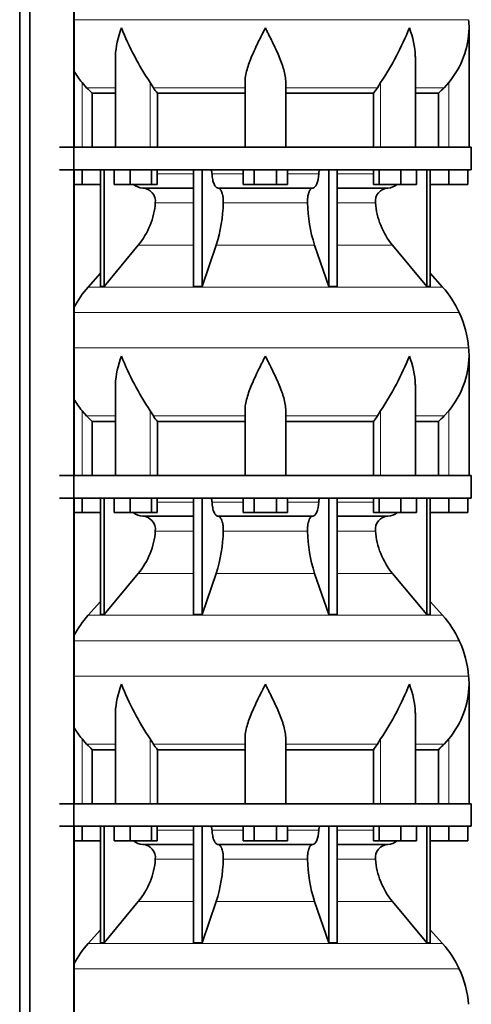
# Model space of a CAD drawing. Header units: millimetres. Extents: x 166 to 773, y -4101 to 2521.
# Tile 26 of 30: x 507 to 707, y 1174 to 1609. Entities that reach past the tile are written whole.
import ezdxf

# ---------------------------------------------------------------- set-up
doc = ezdxf.new("R2010")
doc.units = ezdxf.units.MM
doc.layers.add('LOW_134-20', color=7, linetype='Continuous')
doc.layers.add('VSI134_DIFFUSORE', color=7, linetype='Continuous')

# ---------------------------------------------------------------- blocks, each defined once
blk = doc.blocks.new('SE3')
at = {"layer": 'LOW_134-20', "color": 7, "linetype": 'Continuous', "lineweight": 35}
for p, q in [((507.09, -909.32), (507.09, 2007.18)), ((511.64, -909.32), (511.64, 2007.18)), ((531.03, 2007.18), (531.03, -909.32)), ((531.1, 1687.18), (531.1, 1552.18)), ((531.1, 1542.18), (531.1, 1407.18)), ((531.1, 1397.18), (531.1, 1262.18)), ((531.1, 1252.18), (531.1, 1117.18))]:
    blk.add_line(p, q, dxfattribs=at)
at = {"layer": 'VSI134_DIFFUSORE', "color": 4, "linetype": 'Continuous', "lineweight": 9}
for p, q in [((531.1, 1608.54), (705.49, 1608.54)), ((534.66, 1552.18), (534.66, 1580.78)), ((564.75, 1552.18), (564.75, 1580.78)), ((666.57, 1552.18), (666.57, 1580.78)), ((696.66, 1552.18), (696.66, 1580.78)), ((549.38, 1578.48), (536.67, 1578.48)), ((606.66, 1578.48), (566.17, 1578.48)), ((624.66, 1578.48), (665.15, 1578.48)), ((681.94, 1578.48), (694.65, 1578.48)), ((567.87, 1540.41), (583.96, 1540.41)), ((592.09, 1540.41), (605.85, 1540.41)), ((625.48, 1540.41), (639.23, 1540.41)), ((647.36, 1540.41), (663.46, 1540.41)), ((583.96, 1527.64), (567.03, 1527.64)), ((634.27, 1527.64), (597.05, 1527.64)), ((664.29, 1527.64), (647.36, 1527.64)), ((559.52, 1508.94), (583.96, 1508.94)), ((593.94, 1508.94), (637.38, 1508.94)), ((647.36, 1508.94), (671.8, 1508.94)), ((537.36, 1490.43), (693.96, 1490.43)), ((701.33, 1479.17), (531.1, 1479.17)), ((531.1, 1463.54), (705.49, 1463.54)), ((534.66, 1407.18), (534.66, 1435.78)), ((564.75, 1407.18), (564.75, 1435.78)), ((666.57, 1407.18), (666.57, 1435.78)), ((696.66, 1407.18), (696.66, 1435.78)), ((549.38, 1433.48), (536.67, 1433.48)), ((606.66, 1433.48), (566.17, 1433.48)), ((624.66, 1433.48), (665.15, 1433.48)), ((681.94, 1433.48), (694.65, 1433.48)), ((567.87, 1395.41), (583.96, 1395.41)), ((592.09, 1395.41), (605.85, 1395.41)), ((625.48, 1395.41), (639.23, 1395.41)), ((647.36, 1395.41), (663.46, 1395.41)), ((583.96, 1382.64), (567.03, 1382.64)), ((634.27, 1382.64), (597.05, 1382.64)), ((664.29, 1382.64), (647.36, 1382.64)), ((559.52, 1363.94), (583.96, 1363.94)), ((593.94, 1363.94), (637.38, 1363.94)), ((647.36, 1363.94), (671.8, 1363.94)), ((537.36, 1345.43), (693.96, 1345.43)), ((701.33, 1334.17), (531.1, 1334.17)), ((531.1, 1318.54), (705.49, 1318.54)), ((534.66, 1262.18), (534.66, 1290.78)), ((549.38, 1288.48), (536.67, 1288.48)), ((564.75, 1262.18), (564.75, 1290.78)), ((606.66, 1288.48), (566.17, 1288.48)), ((624.66, 1288.48), (665.15, 1288.48)), ((666.57, 1262.18), (666.57, 1290.78)), ((681.94, 1288.48), (694.65, 1288.48)), ((696.66, 1262.18), (696.66, 1290.78)), ((567.87, 1250.41), (583.96, 1250.41)), ((592.09, 1250.41), (605.85, 1250.41)), ((625.48, 1250.41), (639.23, 1250.41)), ((647.36, 1250.41), (663.46, 1250.41)), ((583.96, 1237.64), (567.03, 1237.64)), ((634.27, 1237.64), (597.05, 1237.64)), ((664.29, 1237.64), (647.36, 1237.64)), ((559.52, 1218.94), (583.96, 1218.94)), ((593.94, 1218.94), (637.38, 1218.94)), ((647.36, 1218.94), (671.8, 1218.94)), ((537.36, 1200.43), (693.96, 1200.43)), ((701.33, 1189.17), (531.1, 1189.17))]:
    blk.add_line(p, q, dxfattribs=at)
at = {"layer": 'VSI134_DIFFUSORE', "color": 7, "linetype": 'Continuous', "lineweight": 35}
for p, q in [((705.66, 1552.18), (705.66, 1604.92)), ((549.38, 1591.54), (549.38, 1552.18)), ((681.94, 1552.18), (681.94, 1591.54)), ((536.67, 1578.48), (534.66, 1580.78)), ((566.17, 1578.48), (564.75, 1580.78)), ((606.66, 1552.18), (606.66, 1580.78)), ((624.66, 1552.18), (624.66, 1580.78)), ((666.57, 1580.78), (665.15, 1578.48)), ((696.66, 1580.78), (694.65, 1578.48)), ((539.19, 1576.04), (549.38, 1576.04)), ((539.19, 1552.18), (539.19, 1576.04)), ((567.95, 1576.04), (606.66, 1576.04)), ((567.95, 1552.18), (567.95, 1576.04)), ((624.66, 1576.04), (663.37, 1576.04)), ((663.37, 1576.04), (663.37, 1552.18)), ((681.94, 1576.04), (692.13, 1576.04)), ((692.13, 1576.04), (692.13, 1552.18)), ((706.66, 1552.18), (524.66, 1552.18)), ((706.66, 1542.18), (706.66, 1552.18)), ((524.66, 1542.18), (706.66, 1542.18)), ((534.66, 1535.78), (534.66, 1542.18)), ((542.83, 1542.18), (542.83, 1490.73)), ((544.36, 1542.18), (544.36, 1490.73)), ((548.9, 1535.78), (548.9, 1542.18)), ((555.84, 1535.78), (555.84, 1542.18)), ((565.32, 1535.78), (565.32, 1542.18)), ((567.87, 1535.78), (567.87, 1542.18)), ((583.96, 1542.18), (583.96, 1490.73)), ((587.66, 1542.18), (587.66, 1490.73)), ((605.85, 1535.78), (605.85, 1542.18)), ((610.75, 1535.78), (610.75, 1542.18)), ((620.57, 1535.78), (620.57, 1542.18)), ((625.48, 1535.78), (625.48, 1542.18)), ((643.66, 1542.18), (643.66, 1490.73)), ((647.36, 1542.18), (647.36, 1490.73)), ((663.46, 1535.78), (663.46, 1542.18)), ((666, 1535.78), (666, 1542.18)), ((675.48, 1535.78), (675.48, 1542.18)), ((682.42, 1535.78), (682.42, 1542.18)), ((686.96, 1542.18), (686.96, 1490.73)), ((688.49, 1542.18), (688.49, 1490.73)), ((696.66, 1535.78), (696.66, 1542.18)), ((705.16, 1535.78), (705.16, 1542.18)), ((534.66, 1535.78), (531.1, 1535.78)), ((542.83, 1535.78), (534.66, 1535.78)), ((555.84, 1535.78), (548.9, 1535.78)), ((565.32, 1535.78), (555.84, 1535.78)), ((567.87, 1535.78), (565.32, 1535.78)), ((610.75, 1535.78), (605.85, 1535.78)), ((620.57, 1535.78), (610.75, 1535.78)), ((625.48, 1535.78), (620.57, 1535.78)), ((666, 1535.78), (663.46, 1535.78)), ((675.48, 1535.78), (666, 1535.78)), ((682.42, 1535.78), (675.48, 1535.78)), ((696.66, 1535.78), (688.49, 1535.78)), ((705.16, 1535.78), (696.66, 1535.78)), ((561.49, 1534.18), (583.96, 1534.18)), ((594.75, 1534.18), (636.57, 1534.18)), ((647.36, 1534.18), (669.83, 1534.18)), ((544.36, 1490.73), (559.52, 1508.94)), ((587.66, 1490.73), (593.94, 1508.94)), ((637.38, 1508.94), (643.66, 1490.73)), ((671.8, 1508.94), (686.96, 1490.73)), ((542.83, 1496.5), (537.36, 1490.43)), ((693.96, 1490.43), (688.49, 1496.5)), ((542.83, 1490.73), (544.36, 1490.73)), ((583.96, 1490.73), (587.66, 1490.73)), ((643.66, 1490.73), (647.36, 1490.73)), ((686.96, 1490.73), (688.49, 1490.73)), ((705.66, 1407.18), (705.66, 1459.92)), ((549.38, 1446.54), (549.38, 1407.18)), ((681.94, 1407.18), (681.94, 1446.54)), ((536.67, 1433.48), (534.66, 1435.78)), ((566.17, 1433.48), (564.75, 1435.78)), ((606.66, 1407.18), (606.66, 1435.78)), ((624.66, 1407.18), (624.66, 1435.78)), ((666.57, 1435.78), (665.15, 1433.48)), ((696.66, 1435.78), (694.65, 1433.48)), ((539.19, 1431.04), (549.38, 1431.04)), ((539.19, 1407.18), (539.19, 1431.04)), ((567.95, 1431.04), (606.66, 1431.04)), ((567.95, 1407.18), (567.95, 1431.04)), ((624.66, 1431.04), (663.37, 1431.04)), ((663.37, 1431.04), (663.37, 1407.18)), ((681.94, 1431.04), (692.13, 1431.04)), ((692.13, 1431.04), (692.13, 1407.18)), ((706.66, 1407.18), (524.66, 1407.18)), ((706.66, 1397.18), (706.66, 1407.18)), ((524.66, 1397.18), (706.66, 1397.18)), ((534.66, 1390.78), (534.66, 1397.18)), ((542.83, 1397.18), (542.83, 1345.73)), ((544.36, 1397.18), (544.36, 1345.73)), ((548.9, 1390.78), (548.9, 1397.18)), ((555.84, 1390.78), (555.84, 1397.18)), ((565.32, 1390.78), (565.32, 1397.18)), ((567.87, 1390.78), (567.87, 1397.18)), ((583.96, 1397.18), (583.96, 1345.73)), ((587.66, 1397.18), (587.66, 1345.73)), ((605.85, 1390.78), (605.85, 1397.18)), ((610.75, 1390.78), (610.75, 1397.18)), ((620.57, 1390.78), (620.57, 1397.18)), ((625.48, 1390.78), (625.48, 1397.18)), ((643.66, 1397.18), (643.66, 1345.73)), ((647.36, 1397.18), (647.36, 1345.73)), ((663.46, 1390.78), (663.46, 1397.18)), ((666, 1390.78), (666, 1397.18)), ((675.48, 1390.78), (675.48, 1397.18)), ((682.42, 1390.78), (682.42, 1397.18)), ((686.96, 1397.18), (686.96, 1345.73)), ((688.49, 1397.18), (688.49, 1345.73)), ((696.66, 1390.78), (696.66, 1397.18)), ((705.16, 1390.78), (705.16, 1397.18)), ((534.66, 1390.78), (531.1, 1390.78)), ((542.83, 1390.78), (534.66, 1390.78)), ((555.84, 1390.78), (548.9, 1390.78)), ((565.32, 1390.78), (555.84, 1390.78)), ((561.49, 1389.18), (583.96, 1389.18)), ((567.87, 1390.78), (565.32, 1390.78)), ((594.75, 1389.18), (636.57, 1389.18)), ((610.75, 1390.78), (605.85, 1390.78)), ((620.57, 1390.78), (610.75, 1390.78)), ((625.48, 1390.78), (620.57, 1390.78)), ((647.36, 1389.18), (669.83, 1389.18)), ((666, 1390.78), (663.46, 1390.78)), ((675.48, 1390.78), (666, 1390.78)), ((682.42, 1390.78), (675.48, 1390.78)), ((696.66, 1390.78), (688.49, 1390.78)), ((705.16, 1390.78), (696.66, 1390.78)), ((544.36, 1345.73), (559.52, 1363.94)), ((587.66, 1345.73), (593.94, 1363.94)), ((637.38, 1363.94), (643.66, 1345.73)), ((671.8, 1363.94), (686.96, 1345.73)), ((542.83, 1351.5), (537.36, 1345.43)), ((693.96, 1345.43), (688.49, 1351.5)), ((542.83, 1345.73), (544.36, 1345.73)), ((583.96, 1345.73), (587.66, 1345.73)), ((643.66, 1345.73), (647.36, 1345.73)), ((686.96, 1345.73), (688.49, 1345.73)), ((705.66, 1262.18), (705.66, 1314.92)), ((549.38, 1301.54), (549.38, 1262.18)), ((681.94, 1262.18), (681.94, 1301.54)), ((536.67, 1288.48), (534.66, 1290.78)), ((566.17, 1288.48), (564.75, 1290.78)), ((606.66, 1262.18), (606.66, 1290.78)), ((624.66, 1262.18), (624.66, 1290.78)), ((666.57, 1290.78), (665.15, 1288.48)), ((696.66, 1290.78), (694.65, 1288.48)), ((539.19, 1286.04), (549.38, 1286.04)), ((539.19, 1262.18), (539.19, 1286.04)), ((567.95, 1286.04), (606.66, 1286.04)), ((567.95, 1262.18), (567.95, 1286.04)), ((624.66, 1286.04), (663.37, 1286.04)), ((663.37, 1286.04), (663.37, 1262.18)), ((681.94, 1286.04), (692.13, 1286.04)), ((692.13, 1286.04), (692.13, 1262.18)), ((706.66, 1262.18), (524.66, 1262.18)), ((706.66, 1252.18), (706.66, 1262.18)), ((524.66, 1252.18), (706.66, 1252.18)), ((534.66, 1245.78), (534.66, 1252.18)), ((542.83, 1252.18), (542.83, 1200.73)), ((544.36, 1252.18), (544.36, 1200.73)), ((548.9, 1245.78), (548.9, 1252.18)), ((555.84, 1245.78), (555.84, 1252.18)), ((565.32, 1245.78), (565.32, 1252.18)), ((567.87, 1245.78), (567.87, 1252.18)), ((583.96, 1252.18), (583.96, 1200.73)), ((587.66, 1252.18), (587.66, 1200.73)), ((605.85, 1245.78), (605.85, 1252.18)), ((610.75, 1245.78), (610.75, 1252.18)), ((620.57, 1245.78), (620.57, 1252.18)), ((625.48, 1245.78), (625.48, 1252.18)), ((643.66, 1252.18), (643.66, 1200.73)), ((647.36, 1252.18), (647.36, 1200.73)), ((663.46, 1245.78), (663.46, 1252.18)), ((666, 1245.78), (666, 1252.18)), ((675.48, 1245.78), (675.48, 1252.18)), ((682.42, 1245.78), (682.42, 1252.18)), ((686.96, 1252.18), (686.96, 1200.73)), ((688.49, 1252.18), (688.49, 1200.73)), ((696.66, 1245.78), (696.66, 1252.18)), ((705.16, 1245.78), (705.16, 1252.18)), ((534.66, 1245.78), (531.1, 1245.78)), ((542.83, 1245.78), (534.66, 1245.78)), ((555.84, 1245.78), (548.9, 1245.78)), ((565.32, 1245.78), (555.84, 1245.78)), ((561.49, 1244.18), (583.96, 1244.18)), ((567.87, 1245.78), (565.32, 1245.78)), ((594.75, 1244.18), (636.57, 1244.18)), ((610.75, 1245.78), (605.85, 1245.78)), ((620.57, 1245.78), (610.75, 1245.78)), ((625.48, 1245.78), (620.57, 1245.78)), ((647.36, 1244.18), (669.83, 1244.18)), ((666, 1245.78), (663.46, 1245.78)), ((675.48, 1245.78), (666, 1245.78)), ((682.42, 1245.78), (675.48, 1245.78)), ((696.66, 1245.78), (688.49, 1245.78)), ((705.16, 1245.78), (696.66, 1245.78)), ((544.36, 1200.73), (559.52, 1218.94)), ((587.66, 1200.73), (593.94, 1218.94)), ((637.38, 1218.94), (643.66, 1200.73)), ((671.8, 1218.94), (686.96, 1200.73)), ((542.83, 1206.5), (537.36, 1200.43)), ((693.96, 1200.43), (688.49, 1206.5)), ((542.83, 1200.73), (544.36, 1200.73)), ((583.96, 1200.73), (587.66, 1200.73)), ((643.66, 1200.73), (647.36, 1200.73)), ((686.96, 1200.73), (688.49, 1200.73))]:
    blk.add_line(p, q, dxfattribs=at)
for centre, radius, start, end in [((667.16, 1604.91), 38.5, 359.9861, 5.4174), ((677.84, 1655.85), 135.74, 202.0412, 213.5763), ((553.48, 1655.85), 135.74, 326.4237, 337.9588), ((666.97, 1605.59), 38.7, 320.1094, 358.9842), ((564.35, 1605.59), 38.7, 210.5496, 219.8906), ((599.28, 1600.7), 39.88, 213.8582, 218.2062), ((632.04, 1600.7), 39.88, 321.7938, 326.1418), ((561.72, 1540.86), 6.68, 229.5852, 268.0094), ((669.6, 1540.86), 6.68, 271.9979, 310.3729), ((561.2, 1528.32), 5.87, 353.3223, 87.2173), ((670.1, 1528.34), 5.85, 92.5772, 186.8833), ((533.73, 1530.16), 33.4, 320.5472, 355.6594), ((532.09, 1528.84), 64.97, 342.1602, 358.9354), ((700.74, 1529.09), 66.48, 181.2569, 197.6475), ((697.7, 1530.21), 33.51, 184.3996, 219.3938), ((570.06, 1460.98), 44, 138, 152.3158), ((661.26, 1460.98), 44, 24.4088, 42), ((656.71, 1458.92), 49, 5.4174, 24.4088), ((667.16, 1459.91), 38.5, 359.9861, 5.4174), ((677.84, 1510.85), 135.74, 202.0412, 213.5763), ((553.48, 1510.85), 135.74, 326.4237, 337.9588), ((666.97, 1460.59), 38.7, 320.1094, 358.9842), ((564.35, 1460.59), 38.7, 210.5496, 219.8906), ((599.28, 1455.7), 39.88, 213.8582, 218.2062), ((632.04, 1455.7), 39.88, 321.7938, 326.1418), ((561.72, 1395.86), 6.68, 229.5852, 268.0094), ((561.2, 1383.32), 5.87, 353.3223, 87.2173), ((670.1, 1383.34), 5.85, 92.5772, 186.8833), ((669.6, 1395.86), 6.68, 271.9979, 310.3729), ((533.73, 1385.16), 33.4, 320.5472, 355.6594), ((532.09, 1383.84), 64.97, 342.1602, 358.9354), ((700.74, 1384.09), 66.48, 181.2569, 197.6475), ((697.7, 1385.21), 33.51, 184.3996, 219.3938), ((570.06, 1315.98), 44, 138, 152.3158), ((661.26, 1315.98), 44, 24.4088, 42), ((656.71, 1313.92), 49, 5.4174, 24.4088), ((667.16, 1314.91), 38.5, 359.9861, 5.4174), ((677.84, 1365.85), 135.74, 202.0412, 213.5763), ((553.48, 1365.85), 135.74, 326.4237, 337.9588), ((666.97, 1315.59), 38.7, 320.1094, 358.9842), ((564.35, 1315.59), 38.7, 210.5496, 219.8906), ((599.28, 1310.7), 39.88, 213.8582, 218.2062), ((632.04, 1310.7), 39.88, 321.7938, 326.1418), ((561.72, 1250.86), 6.68, 229.5852, 268.0094), ((561.2, 1238.32), 5.87, 353.3223, 87.2173), ((670.1, 1238.34), 5.85, 92.5772, 186.8833), ((669.6, 1250.86), 6.68, 271.9979, 310.3729), ((533.73, 1240.16), 33.4, 320.5472, 355.6594), ((532.09, 1238.84), 64.97, 342.1602, 358.9354), ((700.74, 1239.09), 66.48, 181.2569, 197.6475), ((697.7, 1240.21), 33.51, 184.3996, 219.3938), ((570.06, 1170.98), 44, 138, 152.3158), ((661.26, 1170.98), 44, 24.4088, 42), ((656.71, 1168.92), 49, 5.4174, 24.4088)]:
    blk.add_arc(centre, radius, start, end, dxfattribs=at)
for points, knots in [([(549.38, 1591.53), (549.38, 1591.85), (549.39, 1592.18), (549.54, 1596.55), (550.53, 1600.76), (552.02, 1604.91)], [0.4601729, 0.4601729, 0.4601729, 0.4601729, 0.5, 0.5, 1, 1, 1, 1]), ([(606.66, 1580.78), (606.66, 1582.61), (607.02, 1584.55), (608.12, 1588.49), (608.86, 1590.5), (610.58, 1594.6), (611.54, 1596.64), (613.04, 1599.72), (613.55, 1600.75), (614.6, 1602.82), (615.13, 1603.88), (615.66, 1604.91)], [0, 0, 0, 0, 0.25, 0.25, 0.5, 0.5, 0.75, 0.75, 0.875, 0.875, 1, 1, 1, 1]), ([(624.66, 1580.78), (624.66, 1581.69), (624.57, 1582.63), (624.26, 1584.53), (624.04, 1585.5), (623.62, 1586.98), (623.47, 1587.48), (623.15, 1588.48), (622.98, 1588.98), (622.44, 1590.48), (622.04, 1591.49), (621.2, 1593.52), (620.74, 1594.54), (619.8, 1596.59), (619.3, 1597.63), (618.29, 1599.71), (617.77, 1600.74), (616.99, 1602.3), (616.72, 1602.82), (616.32, 1603.6), (616.19, 1603.86), (615.93, 1604.39), (615.79, 1604.65), (615.66, 1604.91)], [0, 0, 0, 0, 0.125, 0.125, 0.25, 0.25, 0.3125, 0.3125, 0.375, 0.375, 0.5, 0.5, 0.625, 0.625, 0.75, 0.75, 0.875, 0.875, 0.9375, 0.9375, 0.96875, 0.96875, 1, 1, 1, 1]), ([(681.94, 1591.53), (681.94, 1591.85), (681.93, 1592.18), (681.78, 1596.55), (680.79, 1600.76), (679.3, 1604.91)], [0.4601729, 0.4601729, 0.4601729, 0.4601729, 0.5, 0.5, 1, 1, 1, 1]), ([(591.33, 1542.18), (591.37, 1542.18), (591.42, 1542.17), (591.51, 1542.13), (591.56, 1542.1), (591.69, 1541.97), (591.77, 1541.84), (591.91, 1541.51), (591.96, 1541.32), (592.05, 1540.89), (592.08, 1540.65), (592.09, 1540.41)], [0, 0, 0, 0, 0.125, 0.125, 0.25, 0.25, 0.5, 0.5, 0.75, 0.75, 1, 1, 1, 1]), ([(594.75, 1534.18), (594.59, 1534.18), (594.43, 1534.22), (594.19, 1534.34), (594.11, 1534.39), (593.95, 1534.5), (593.87, 1534.57), (593.64, 1534.79), (593.5, 1534.98), (593.22, 1535.43), (593.09, 1535.68), (592.85, 1536.24), (592.73, 1536.56), (592.53, 1537.23), (592.45, 1537.59), (592.3, 1538.34), (592.23, 1538.74), (592.14, 1539.56), (592.11, 1539.98), (592.09, 1540.41)], [0, 0, 0, 0, 0.125, 0.125, 0.1875, 0.1875, 0.25, 0.25, 0.375, 0.375, 0.5, 0.5, 0.625, 0.625, 0.75, 0.75, 0.875, 0.875, 1, 1, 1, 1]), ([(639.23, 1540.41), (639.16, 1538.7), (638.84, 1537.1), (637.87, 1534.83), (637.22, 1534.18), (636.57, 1534.18)], [0, 0, 0, 0, 0.5, 0.5, 1, 1, 1, 1]), ([(639.23, 1540.41), (639.24, 1540.65), (639.27, 1540.88), (639.33, 1541.21), (639.36, 1541.31), (639.42, 1541.5), (639.45, 1541.59), (639.52, 1541.76), (639.56, 1541.83), (639.63, 1541.95), (639.68, 1542.01), (639.76, 1542.1), (639.81, 1542.13), (639.9, 1542.17), (639.95, 1542.18), (639.99, 1542.18)], [0, 0, 0, 0, 0.25, 0.25, 0.375, 0.375, 0.5, 0.5, 0.625, 0.625, 0.75, 0.75, 0.875, 0.875, 1, 1, 1, 1]), ([(594.75, 1534.18), (594.83, 1534.18), (594.91, 1534.17), (595.07, 1534.13), (595.15, 1534.1), (595.38, 1533.97), (595.53, 1533.84), (595.83, 1533.5), (595.96, 1533.3), (596.16, 1532.94), (596.22, 1532.81), (596.34, 1532.53), (596.4, 1532.38), (596.56, 1531.92), (596.65, 1531.59), (596.78, 1531.05), (596.81, 1530.87), (596.88, 1530.49), (596.91, 1530.3), (596.99, 1529.71), (597.02, 1529.3), (597.06, 1528.47), (597.06, 1528.05), (597.05, 1527.64)], [0, 0, 0, 0, 0.0625, 0.0625, 0.125, 0.125, 0.25, 0.25, 0.375, 0.375, 0.4375, 0.4375, 0.5, 0.5, 0.625, 0.625, 0.6875, 0.6875, 0.75, 0.75, 0.875, 0.875, 1, 1, 1, 1]), ([(634.27, 1527.64), (634.26, 1528.05), (634.26, 1528.47), (634.29, 1529.09), (634.3, 1529.29), (634.34, 1529.7), (634.36, 1529.9), (634.44, 1530.49), (634.5, 1530.87), (634.63, 1531.41), (634.67, 1531.58), (634.77, 1531.92), (634.87, 1532.24), (634.98, 1532.53), (635.1, 1532.8), (635.16, 1532.94), (635.36, 1533.3), (635.5, 1533.51), (635.79, 1533.84), (635.94, 1533.97), (636.25, 1534.14), (636.41, 1534.18), (636.57, 1534.18)], [0, 0, 0, 0, 0.125, 0.125, 0.1875, 0.1875, 0.25, 0.25, 0.375, 0.375, 0.4375, 0.4375, 0.5, 0.5625, 0.5625, 0.625, 0.625, 0.75, 0.75, 0.875, 0.875, 1, 1, 1, 1]), ([(549.38, 1446.53), (549.38, 1446.85), (549.39, 1447.18), (549.54, 1451.55), (550.53, 1455.76), (552.02, 1459.91)], [0.4601729, 0.4601729, 0.4601729, 0.4601729, 0.5, 0.5, 1, 1, 1, 1]), ([(606.66, 1435.78), (606.66, 1437.61), (607.02, 1439.55), (608.12, 1443.49), (608.86, 1445.5), (610.58, 1449.6), (611.54, 1451.64), (613.04, 1454.72), (613.55, 1455.75), (614.6, 1457.82), (615.13, 1458.88), (615.66, 1459.91)], [0, 0, 0, 0, 0.25, 0.25, 0.5, 0.5, 0.75, 0.75, 0.875, 0.875, 1, 1, 1, 1]), ([(624.66, 1435.78), (624.66, 1436.69), (624.57, 1437.63), (624.26, 1439.53), (624.04, 1440.5), (623.62, 1441.98), (623.47, 1442.48), (623.15, 1443.48), (622.98, 1443.98), (622.44, 1445.48), (622.04, 1446.49), (621.2, 1448.52), (620.74, 1449.54), (619.8, 1451.59), (619.3, 1452.63), (618.29, 1454.71), (617.77, 1455.74), (616.99, 1457.3), (616.72, 1457.82), (616.32, 1458.6), (616.19, 1458.86), (615.93, 1459.39), (615.79, 1459.65), (615.66, 1459.91)], [0, 0, 0, 0, 0.125, 0.125, 0.25, 0.25, 0.3125, 0.3125, 0.375, 0.375, 0.5, 0.5, 0.625, 0.625, 0.75, 0.75, 0.875, 0.875, 0.9375, 0.9375, 0.96875, 0.96875, 1, 1, 1, 1]), ([(681.94, 1446.53), (681.94, 1446.85), (681.93, 1447.18), (681.78, 1451.55), (680.79, 1455.76), (679.3, 1459.91)], [0.4601729, 0.4601729, 0.4601729, 0.4601729, 0.5, 0.5, 1, 1, 1, 1]), ([(591.33, 1397.18), (591.37, 1397.18), (591.42, 1397.17), (591.51, 1397.13), (591.56, 1397.1), (591.69, 1396.97), (591.77, 1396.84), (591.91, 1396.51), (591.96, 1396.32), (592.05, 1395.89), (592.08, 1395.65), (592.09, 1395.41)], [0, 0, 0, 0, 0.125, 0.125, 0.25, 0.25, 0.5, 0.5, 0.75, 0.75, 1, 1, 1, 1]), ([(639.23, 1395.41), (639.24, 1395.65), (639.27, 1395.88), (639.33, 1396.21), (639.36, 1396.31), (639.42, 1396.5), (639.45, 1396.59), (639.52, 1396.76), (639.56, 1396.83), (639.63, 1396.95), (639.68, 1397.01), (639.76, 1397.1), (639.81, 1397.13), (639.9, 1397.17), (639.95, 1397.18), (639.99, 1397.18)], [0, 0, 0, 0, 0.25, 0.25, 0.375, 0.375, 0.5, 0.5, 0.625, 0.625, 0.75, 0.75, 0.875, 0.875, 1, 1, 1, 1]), ([(594.75, 1389.18), (594.59, 1389.18), (594.43, 1389.22), (594.19, 1389.34), (594.11, 1389.39), (593.95, 1389.5), (593.87, 1389.57), (593.64, 1389.79), (593.5, 1389.98), (593.22, 1390.43), (593.09, 1390.68), (592.85, 1391.24), (592.73, 1391.56), (592.53, 1392.23), (592.45, 1392.59), (592.3, 1393.34), (592.23, 1393.74), (592.14, 1394.56), (592.11, 1394.98), (592.09, 1395.41)], [0, 0, 0, 0, 0.125, 0.125, 0.1875, 0.1875, 0.25, 0.25, 0.375, 0.375, 0.5, 0.5, 0.625, 0.625, 0.75, 0.75, 0.875, 0.875, 1, 1, 1, 1]), ([(639.23, 1395.41), (639.16, 1393.7), (638.84, 1392.1), (637.87, 1389.83), (637.22, 1389.18), (636.57, 1389.18)], [0, 0, 0, 0, 0.5, 0.5, 1, 1, 1, 1]), ([(594.75, 1389.18), (594.83, 1389.18), (594.91, 1389.17), (595.07, 1389.13), (595.15, 1389.1), (595.38, 1388.97), (595.53, 1388.84), (595.83, 1388.5), (595.96, 1388.3), (596.16, 1387.94), (596.22, 1387.81), (596.34, 1387.53), (596.4, 1387.38), (596.56, 1386.92), (596.65, 1386.59), (596.78, 1386.05), (596.81, 1385.87), (596.88, 1385.49), (596.91, 1385.3), (596.99, 1384.71), (597.02, 1384.3), (597.06, 1383.47), (597.06, 1383.05), (597.05, 1382.64)], [0, 0, 0, 0, 0.0625, 0.0625, 0.125, 0.125, 0.25, 0.25, 0.375, 0.375, 0.4375, 0.4375, 0.5, 0.5, 0.625, 0.625, 0.6875, 0.6875, 0.75, 0.75, 0.875, 0.875, 1, 1, 1, 1]), ([(634.27, 1382.64), (634.26, 1383.05), (634.26, 1383.47), (634.29, 1384.09), (634.3, 1384.29), (634.34, 1384.7), (634.36, 1384.9), (634.44, 1385.49), (634.5, 1385.87), (634.63, 1386.41), (634.67, 1386.58), (634.77, 1386.92), (634.87, 1387.24), (634.98, 1387.53), (635.1, 1387.8), (635.16, 1387.94), (635.36, 1388.3), (635.5, 1388.51), (635.79, 1388.84), (635.94, 1388.97), (636.25, 1389.14), (636.41, 1389.18), (636.57, 1389.18)], [0, 0, 0, 0, 0.125, 0.125, 0.1875, 0.1875, 0.25, 0.25, 0.375, 0.375, 0.4375, 0.4375, 0.5, 0.5625, 0.5625, 0.625, 0.625, 0.75, 0.75, 0.875, 0.875, 1, 1, 1, 1]), ([(549.38, 1301.53), (549.38, 1301.85), (549.39, 1302.18), (549.54, 1306.55), (550.53, 1310.76), (552.02, 1314.91)], [0.4601729, 0.4601729, 0.4601729, 0.4601729, 0.5, 0.5, 1, 1, 1, 1]), ([(606.66, 1290.78), (606.66, 1292.61), (607.02, 1294.55), (608.12, 1298.49), (608.86, 1300.5), (610.58, 1304.6), (611.54, 1306.64), (613.04, 1309.72), (613.55, 1310.75), (614.6, 1312.82), (615.13, 1313.88), (615.66, 1314.91)], [0, 0, 0, 0, 0.25, 0.25, 0.5, 0.5, 0.75, 0.75, 0.875, 0.875, 1, 1, 1, 1]), ([(624.66, 1290.78), (624.66, 1291.69), (624.57, 1292.63), (624.26, 1294.53), (624.04, 1295.5), (623.62, 1296.98), (623.47, 1297.48), (623.15, 1298.48), (622.98, 1298.98), (622.44, 1300.48), (622.04, 1301.49), (621.2, 1303.52), (620.74, 1304.54), (619.8, 1306.59), (619.3, 1307.63), (618.29, 1309.71), (617.77, 1310.74), (616.99, 1312.3), (616.72, 1312.82), (616.32, 1313.6), (616.19, 1313.86), (615.93, 1314.39), (615.79, 1314.65), (615.66, 1314.91)], [0, 0, 0, 0, 0.125, 0.125, 0.25, 0.25, 0.3125, 0.3125, 0.375, 0.375, 0.5, 0.5, 0.625, 0.625, 0.75, 0.75, 0.875, 0.875, 0.9375, 0.9375, 0.96875, 0.96875, 1, 1, 1, 1]), ([(681.94, 1301.53), (681.94, 1301.85), (681.93, 1302.18), (681.78, 1306.55), (680.79, 1310.76), (679.3, 1314.91)], [0.4601729, 0.4601729, 0.4601729, 0.4601729, 0.5, 0.5, 1, 1, 1, 1]), ([(591.33, 1252.18), (591.37, 1252.18), (591.42, 1252.17), (591.51, 1252.13), (591.56, 1252.1), (591.69, 1251.97), (591.77, 1251.84), (591.91, 1251.51), (591.96, 1251.32), (592.05, 1250.89), (592.08, 1250.65), (592.09, 1250.41)], [0, 0, 0, 0, 0.125, 0.125, 0.25, 0.25, 0.5, 0.5, 0.75, 0.75, 1, 1, 1, 1]), ([(594.75, 1244.18), (594.59, 1244.18), (594.43, 1244.22), (594.19, 1244.34), (594.11, 1244.39), (593.95, 1244.5), (593.87, 1244.57), (593.64, 1244.79), (593.5, 1244.98), (593.22, 1245.43), (593.09, 1245.68), (592.85, 1246.24), (592.73, 1246.56), (592.53, 1247.23), (592.45, 1247.59), (592.3, 1248.34), (592.23, 1248.74), (592.14, 1249.56), (592.11, 1249.98), (592.09, 1250.41)], [0, 0, 0, 0, 0.125, 0.125, 0.1875, 0.1875, 0.25, 0.25, 0.375, 0.375, 0.5, 0.5, 0.625, 0.625, 0.75, 0.75, 0.875, 0.875, 1, 1, 1, 1]), ([(639.23, 1250.41), (639.16, 1248.7), (638.84, 1247.1), (637.87, 1244.83), (637.22, 1244.18), (636.57, 1244.18)], [0, 0, 0, 0, 0.5, 0.5, 1, 1, 1, 1]), ([(639.23, 1250.41), (639.24, 1250.65), (639.27, 1250.88), (639.33, 1251.21), (639.36, 1251.31), (639.42, 1251.5), (639.45, 1251.59), (639.52, 1251.76), (639.56, 1251.83), (639.63, 1251.95), (639.68, 1252.01), (639.76, 1252.1), (639.81, 1252.13), (639.9, 1252.17), (639.95, 1252.18), (639.99, 1252.18)], [0, 0, 0, 0, 0.25, 0.25, 0.375, 0.375, 0.5, 0.5, 0.625, 0.625, 0.75, 0.75, 0.875, 0.875, 1, 1, 1, 1]), ([(594.75, 1244.18), (594.83, 1244.18), (594.91, 1244.17), (595.07, 1244.13), (595.15, 1244.1), (595.38, 1243.97), (595.53, 1243.84), (595.83, 1243.5), (595.96, 1243.3), (596.16, 1242.94), (596.22, 1242.81), (596.34, 1242.53), (596.4, 1242.38), (596.56, 1241.92), (596.65, 1241.59), (596.78, 1241.05), (596.81, 1240.87), (596.88, 1240.49), (596.91, 1240.3), (596.99, 1239.71), (597.02, 1239.3), (597.06, 1238.47), (597.06, 1238.05), (597.05, 1237.64)], [0, 0, 0, 0, 0.0625, 0.0625, 0.125, 0.125, 0.25, 0.25, 0.375, 0.375, 0.4375, 0.4375, 0.5, 0.5, 0.625, 0.625, 0.6875, 0.6875, 0.75, 0.75, 0.875, 0.875, 1, 1, 1, 1]), ([(634.27, 1237.64), (634.26, 1238.05), (634.26, 1238.47), (634.29, 1239.09), (634.3, 1239.29), (634.34, 1239.7), (634.36, 1239.9), (634.44, 1240.49), (634.5, 1240.87), (634.63, 1241.41), (634.67, 1241.58), (634.77, 1241.92), (634.87, 1242.24), (634.98, 1242.53), (635.1, 1242.8), (635.16, 1242.94), (635.36, 1243.3), (635.5, 1243.51), (635.79, 1243.84), (635.94, 1243.97), (636.25, 1244.14), (636.41, 1244.18), (636.57, 1244.18)], [0, 0, 0, 0, 0.125, 0.125, 0.1875, 0.1875, 0.25, 0.25, 0.375, 0.375, 0.4375, 0.4375, 0.5, 0.5625, 0.5625, 0.625, 0.625, 0.75, 0.75, 0.875, 0.875, 1, 1, 1, 1])]:
    blk.add_open_spline(points, degree=3, knots=knots, dxfattribs=at)
for points in [[(539.19, 1576.04), (538.32, 1576.82), (537.48, 1577.64), (536.67, 1578.48)], [(694.65, 1578.48), (693.84, 1577.64), (693, 1576.82), (692.13, 1576.04)], [(539.19, 1431.04), (538.32, 1431.82), (537.48, 1432.64), (536.67, 1433.48)], [(694.65, 1433.48), (693.84, 1432.64), (693, 1431.82), (692.13, 1431.04)], [(539.19, 1286.04), (538.32, 1286.82), (537.48, 1287.64), (536.67, 1288.48)], [(694.65, 1288.48), (693.84, 1287.64), (693, 1286.82), (692.13, 1286.04)]]:
    blk.add_open_spline(points, degree=3, dxfattribs=at)

msp = doc.modelspace()

# ---------------------------------------------------------------- block references
msp.add_blockref('SE3', (0, 0))

doc.saveas('drawing.dxf')
